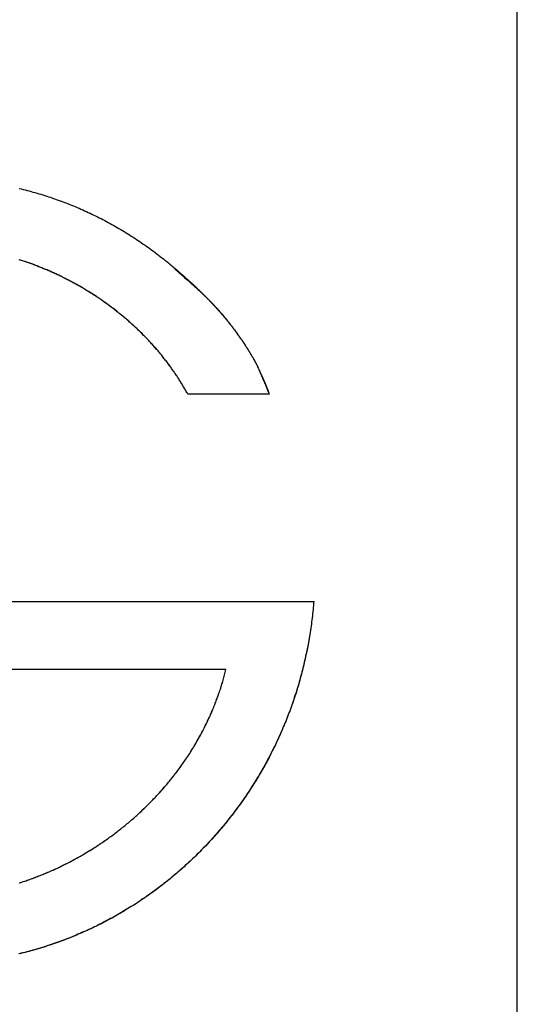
# Model space of a CAD drawing. Extents: x 1917 to 3682, y 1570 to 2675.
# Tile 89 of 166: x 1991.17 to 1994.11, y 2396.93 to 2402.75. Entities that reach past the tile are written whole.
import ezdxf

# ---------------------------------------------------------------- set-up
doc = ezdxf.new("R2010")
doc.units = 0
doc.header["$MEASUREMENT"] = 0
doc.layers.add('KF_SEQUENZA_10_NW_FRONT', color=7, linetype='CONTINUOUS')
doc.layers.add('KF_SEQUENZA_5_NW_REAR', color=7, linetype='CONTINUOUS')

# ---------------------------------------------------------------- blocks, each defined once
blk = doc.blocks.new('KF_SEQUENZA_5_NW_FRONT')
at = {"layer": 'KF_SEQUENZA_10_NW_FRONT'}
for p, q in [((-109.1666, -265.5949), (-109.1666, -244.9786)), ((-110.6321, -251.9019), (-111.1133, -251.9019)), ((-110.6321, -251.9019), (-111.1133, -251.9019)), ((-113.2745, -253.1264), (-110.369, -253.1264)), ((-113.2745, -253.1264), (-110.369, -253.1264)), ((-110.8886, -253.5297), (-113.2745, -253.5297)), ((-110.8886, -253.5297), (-113.2745, -253.5297))]:
    blk.add_line(p, q, dxfattribs=at)
for points in [[(-112.109, -250.685, 0), (-112.098, -250.688, 0), (-112.086, -250.691, 0), (-112.074, -250.694, 0), (-112.062, -250.697, 0), (-112.051, -250.7, 0), (-112.039, -250.703, 0), (-112.028, -250.707, 0), (-112.016, -250.71, 0), (-112.004, -250.713, 0), (-111.993, -250.717, 0), (-111.981, -250.72, 0), (-111.97, -250.724, 0), (-111.958, -250.727, 0), (-111.947, -250.731, 0), (-111.936, -250.735, 0), (-111.924, -250.738, 0), (-111.913, -250.742, 0), (-111.901, -250.746, 0), (-111.89, -250.75, 0), (-111.879, -250.754, 0), (-111.868, -250.758, 0), (-111.856, -250.762, 0), (-111.845, -250.767, 0), (-111.834, -250.771, 0), (-111.823, -250.775, 0), (-111.811, -250.78, 0), (-111.8, -250.784, 0), (-111.789, -250.789, 0), (-111.778, -250.793, 0), (-111.767, -250.798, 0), (-111.756, -250.803, 0), (-111.745, -250.808, 0), (-111.734, -250.812, 0), (-111.723, -250.817, 0), (-111.712, -250.822, 0), (-111.701, -250.827, 0), (-111.69, -250.832, 0), (-111.68, -250.838, 0), (-111.669, -250.843, 0), (-111.658, -250.848, 0), (-111.647, -250.853, 0), (-111.636, -250.859, 0), (-111.626, -250.864, 0), (-111.615, -250.87, 0), (-111.604, -250.875, 0), (-111.594, -250.881, 0), (-111.583, -250.887, 0), (-111.572, -250.893, 0), (-111.562, -250.898, 0), (-111.551, -250.904, 0), (-111.541, -250.91, 0), (-111.53, -250.916, 0), (-111.52, -250.922, 0), (-111.509, -250.929, 0), (-111.499, -250.935, 0), (-111.489, -250.941, 0), (-111.478, -250.947, 0), (-111.468, -250.954, 0), (-111.458, -250.96, 0), (-111.447, -250.967, 0), (-111.437, -250.973, 0), (-111.427, -250.98, 0), (-111.417, -250.987, 0), (-111.406, -250.994, 0), (-111.396, -251, 0), (-111.386, -251.007, 0), (-111.376, -251.014, 0), (-111.366, -251.021, 0), (-111.356, -251.028, 0), (-111.346, -251.035, 0), (-111.336, -251.043, 0), (-111.326, -251.05, 0), (-111.316, -251.057, 0), (-111.306, -251.064, 0), (-111.297, -251.072, 0), (-111.287, -251.079, 0), (-111.277, -251.087, 0), (-111.267, -251.095, 0), (-111.257, -251.102, 0), (-111.248, -251.11, 0), (-111.238, -251.118, 0), (-111.228, -251.126, 0), (-111.219, -251.133, 0), (-111.209, -251.141, 0)], [(-112.109, -250.685, 0), (-112.098, -250.688, 0), (-112.086, -250.691, 0), (-112.074, -250.694, 0), (-112.062, -250.697, 0), (-112.051, -250.7, 0), (-112.039, -250.703, 0), (-112.028, -250.707, 0), (-112.016, -250.71, 0), (-112.004, -250.713, 0), (-111.993, -250.717, 0), (-111.981, -250.72, 0), (-111.97, -250.724, 0), (-111.958, -250.727, 0), (-111.947, -250.731, 0), (-111.936, -250.735, 0), (-111.924, -250.738, 0), (-111.913, -250.742, 0), (-111.901, -250.746, 0), (-111.89, -250.75, 0), (-111.879, -250.754, 0), (-111.868, -250.758, 0), (-111.856, -250.762, 0), (-111.845, -250.767, 0), (-111.834, -250.771, 0), (-111.823, -250.775, 0), (-111.811, -250.78, 0), (-111.8, -250.784, 0), (-111.789, -250.789, 0), (-111.778, -250.793, 0), (-111.767, -250.798, 0), (-111.756, -250.803, 0), (-111.745, -250.808, 0), (-111.734, -250.812, 0), (-111.723, -250.817, 0), (-111.712, -250.822, 0), (-111.701, -250.827, 0), (-111.69, -250.832, 0), (-111.68, -250.838, 0), (-111.669, -250.843, 0), (-111.658, -250.848, 0), (-111.647, -250.853, 0), (-111.636, -250.859, 0), (-111.626, -250.864, 0), (-111.615, -250.87, 0), (-111.604, -250.875, 0), (-111.594, -250.881, 0), (-111.583, -250.887, 0), (-111.572, -250.893, 0), (-111.562, -250.898, 0), (-111.551, -250.904, 0), (-111.541, -250.91, 0), (-111.53, -250.916, 0), (-111.52, -250.922, 0), (-111.509, -250.929, 0), (-111.499, -250.935, 0), (-111.489, -250.941, 0), (-111.478, -250.947, 0), (-111.468, -250.954, 0), (-111.458, -250.96, 0), (-111.447, -250.967, 0), (-111.437, -250.973, 0), (-111.427, -250.98, 0), (-111.417, -250.987, 0), (-111.406, -250.994, 0), (-111.396, -251, 0), (-111.386, -251.007, 0), (-111.376, -251.014, 0), (-111.366, -251.021, 0), (-111.356, -251.028, 0), (-111.346, -251.035, 0), (-111.336, -251.043, 0), (-111.326, -251.05, 0), (-111.316, -251.057, 0), (-111.306, -251.064, 0), (-111.297, -251.072, 0), (-111.287, -251.079, 0), (-111.277, -251.087, 0), (-111.267, -251.095, 0), (-111.257, -251.102, 0), (-111.248, -251.11, 0), (-111.238, -251.118, 0), (-111.228, -251.126, 0), (-111.219, -251.133, 0), (-111.209, -251.141, 0)], [(-111.113, -251.902, 0), (-111.116, -251.896, 0), (-111.119, -251.891, 0), (-111.122, -251.886, 0), (-111.125, -251.88, 0), (-111.128, -251.875, 0), (-111.131, -251.87, 0), (-111.135, -251.864, 0), (-111.138, -251.859, 0), (-111.141, -251.854, 0), (-111.144, -251.848, 0), (-111.147, -251.843, 0), (-111.15, -251.838, 0), (-111.154, -251.832, 0), (-111.157, -251.827, 0), (-111.16, -251.822, 0), (-111.164, -251.817, 0), (-111.167, -251.811, 0), (-111.17, -251.806, 0), (-111.174, -251.801, 0), (-111.177, -251.796, 0), (-111.18, -251.791, 0), (-111.184, -251.785, 0), (-111.187, -251.78, 0), (-111.191, -251.775, 0), (-111.194, -251.77, 0), (-111.198, -251.765, 0), (-111.201, -251.76, 0), (-111.205, -251.755, 0), (-111.209, -251.75, 0), (-111.212, -251.745, 0), (-111.216, -251.74, 0), (-111.22, -251.735, 0), (-111.223, -251.73, 0), (-111.227, -251.725, 0), (-111.231, -251.72, 0), (-111.234, -251.715, 0), (-111.238, -251.71, 0), (-111.242, -251.705, 0), (-111.246, -251.7, 0), (-111.25, -251.695, 0), (-111.254, -251.69, 0), (-111.257, -251.685, 0), (-111.261, -251.68, 0), (-111.265, -251.675, 0), (-111.269, -251.67, 0), (-111.273, -251.666, 0), (-111.277, -251.661, 0), (-111.281, -251.656, 0), (-111.285, -251.651, 0), (-111.289, -251.646, 0), (-111.293, -251.642, 0), (-111.297, -251.637, 0), (-111.301, -251.632, 0), (-111.306, -251.627, 0), (-111.31, -251.623, 0), (-111.314, -251.618, 0), (-111.318, -251.613, 0), (-111.322, -251.609, 0), (-111.326, -251.604, 0), (-111.331, -251.599, 0), (-111.335, -251.595, 0), (-111.339, -251.59, 0), (-111.344, -251.585, 0), (-111.348, -251.581, 0), (-111.352, -251.576, 0), (-111.356, -251.572, 0), (-111.361, -251.567, 0), (-111.365, -251.563, 0), (-111.37, -251.558, 0), (-111.374, -251.554, 0), (-111.379, -251.549, 0), (-111.383, -251.545, 0), (-111.387, -251.54, 0), (-111.392, -251.536, 0), (-111.396, -251.532, 0), (-111.401, -251.527, 0), (-111.406, -251.523, 0), (-111.41, -251.518, 0), (-111.415, -251.514, 0), (-111.419, -251.51, 0), (-111.424, -251.505, 0), (-111.429, -251.501, 0), (-111.433, -251.497, 0), (-111.438, -251.493, 0), (-111.443, -251.488, 0), (-111.447, -251.484, 0), (-111.452, -251.48, 0), (-111.457, -251.476, 0), (-111.461, -251.471, 0), (-111.466, -251.467, 0), (-111.471, -251.463, 0), (-111.476, -251.459, 0), (-111.481, -251.455, 0), (-111.485, -251.451, 0), (-111.49, -251.447, 0), (-111.495, -251.443, 0), (-111.5, -251.438, 0), (-111.505, -251.434, 0), (-111.51, -251.43, 0), (-111.515, -251.426, 0), (-111.52, -251.422, 0), (-111.525, -251.418, 0), (-111.53, -251.415, 0), (-111.535, -251.411, 0), (-111.54, -251.407, 0), (-111.545, -251.403, 0), (-111.55, -251.399, 0), (-111.555, -251.395, 0), (-111.56, -251.391, 0), (-111.565, -251.387, 0), (-111.57, -251.383, 0), (-111.575, -251.38, 0), (-111.58, -251.376, 0), (-111.585, -251.372, 0), (-111.59, -251.368, 0), (-111.596, -251.365, 0), (-111.601, -251.361, 0), (-111.606, -251.357, 0), (-111.611, -251.354, 0), (-111.616, -251.35, 0), (-111.622, -251.346, 0), (-111.627, -251.343, 0), (-111.632, -251.339, 0), (-111.637, -251.335, 0), (-111.643, -251.332, 0), (-111.648, -251.328, 0), (-111.653, -251.325, 0), (-111.659, -251.321, 0), (-111.664, -251.318, 0), (-111.669, -251.314, 0), (-111.675, -251.311, 0), (-111.68, -251.307, 0), (-111.686, -251.304, 0), (-111.691, -251.301, 0), (-111.696, -251.297, 0), (-111.702, -251.294, 0), (-111.707, -251.291, 0), (-111.713, -251.287, 0), (-111.718, -251.284, 0), (-111.724, -251.281, 0), (-111.729, -251.277, 0), (-111.735, -251.274, 0), (-111.74, -251.271, 0), (-111.746, -251.268, 0), (-111.751, -251.264, 0), (-111.757, -251.261, 0), (-111.762, -251.258, 0), (-111.768, -251.255, 0), (-111.773, -251.252, 0), (-111.779, -251.249, 0), (-111.785, -251.246, 0), (-111.79, -251.243, 0), (-111.796, -251.24, 0), (-111.802, -251.236, 0), (-111.807, -251.233, 0), (-111.813, -251.231, 0), (-111.819, -251.228, 0), (-111.824, -251.225, 0), (-111.83, -251.222, 0), (-111.836, -251.219, 0), (-111.841, -251.216, 0), (-111.847, -251.213, 0), (-111.853, -251.21, 0), (-111.859, -251.207, 0), (-111.864, -251.205, 0), (-111.87, -251.202, 0), (-111.876, -251.199, 0), (-111.882, -251.196, 0), (-111.887, -251.194, 0), (-111.893, -251.191, 0), (-111.899, -251.188, 0), (-111.905, -251.185, 0), (-111.911, -251.183, 0), (-111.916, -251.18, 0), (-111.922, -251.178, 0), (-111.928, -251.175, 0), (-111.934, -251.172, 0), (-111.94, -251.17, 0), (-111.946, -251.167, 0), (-111.952, -251.165, 0), (-111.958, -251.162, 0), (-111.963, -251.16, 0), (-111.969, -251.158, 0), (-111.975, -251.155, 0), (-111.981, -251.153, 0), (-111.987, -251.15, 0), (-111.993, -251.148, 0), (-111.999, -251.146, 0), (-112.005, -251.143, 0), (-112.011, -251.141, 0), (-112.017, -251.139, 0), (-112.023, -251.137, 0), (-112.029, -251.134, 0), (-112.035, -251.132, 0), (-112.041, -251.13, 0), (-112.047, -251.128, 0), (-112.053, -251.126, 0), (-112.059, -251.123, 0), (-112.065, -251.121, 0), (-112.071, -251.119, 0), (-112.077, -251.117, 0), (-112.083, -251.115, 0), (-112.089, -251.113, 0), (-112.095, -251.111, 0), (-112.102, -251.109, 0), (-112.108, -251.107, 0)], [(-111.113, -251.902, 0), (-111.116, -251.896, 0), (-111.119, -251.891, 0), (-111.122, -251.886, 0), (-111.125, -251.88, 0), (-111.128, -251.875, 0), (-111.131, -251.87, 0), (-111.135, -251.864, 0), (-111.138, -251.859, 0), (-111.141, -251.854, 0), (-111.144, -251.848, 0), (-111.147, -251.843, 0), (-111.15, -251.838, 0), (-111.154, -251.832, 0), (-111.157, -251.827, 0), (-111.16, -251.822, 0), (-111.164, -251.817, 0), (-111.167, -251.811, 0), (-111.17, -251.806, 0), (-111.174, -251.801, 0), (-111.177, -251.796, 0), (-111.18, -251.791, 0), (-111.184, -251.785, 0), (-111.187, -251.78, 0), (-111.191, -251.775, 0), (-111.194, -251.77, 0), (-111.198, -251.765, 0), (-111.202, -251.76, 0), (-111.205, -251.755, 0), (-111.209, -251.75, 0), (-111.212, -251.745, 0), (-111.216, -251.74, 0), (-111.22, -251.734, 0), (-111.223, -251.729, 0), (-111.227, -251.724, 0), (-111.231, -251.719, 0), (-111.235, -251.714, 0), (-111.238, -251.709, 0), (-111.242, -251.705, 0), (-111.246, -251.7, 0), (-111.25, -251.695, 0), (-111.254, -251.69, 0), (-111.258, -251.685, 0), (-111.261, -251.68, 0), (-111.265, -251.675, 0), (-111.269, -251.67, 0), (-111.273, -251.665, 0), (-111.277, -251.661, 0), (-111.281, -251.656, 0), (-111.285, -251.651, 0), (-111.289, -251.646, 0), (-111.293, -251.641, 0), (-111.298, -251.637, 0), (-111.302, -251.632, 0), (-111.306, -251.627, 0), (-111.31, -251.622, 0), (-111.314, -251.618, 0), (-111.318, -251.613, 0), (-111.322, -251.608, 0), (-111.327, -251.604, 0), (-111.331, -251.599, 0), (-111.335, -251.594, 0), (-111.339, -251.59, 0), (-111.344, -251.585, 0), (-111.348, -251.581, 0), (-111.352, -251.576, 0), (-111.357, -251.571, 0), (-111.361, -251.567, 0), (-111.366, -251.562, 0), (-111.37, -251.558, 0), (-111.374, -251.553, 0), (-111.379, -251.549, 0), (-111.383, -251.544, 0), (-111.388, -251.54, 0), (-111.392, -251.536, 0), (-111.397, -251.531, 0), (-111.401, -251.527, 0), (-111.406, -251.522, 0), (-111.411, -251.518, 0), (-111.415, -251.514, 0), (-111.42, -251.509, 0), (-111.424, -251.505, 0), (-111.429, -251.501, 0), (-111.434, -251.496, 0), (-111.438, -251.492, 0), (-111.443, -251.488, 0), (-111.448, -251.484, 0), (-111.452, -251.479, 0), (-111.457, -251.475, 0), (-111.462, -251.471, 0), (-111.467, -251.467, 0), (-111.471, -251.463, 0), (-111.476, -251.458, 0), (-111.481, -251.454, 0), (-111.486, -251.45, 0), (-111.491, -251.446, 0), (-111.496, -251.442, 0), (-111.501, -251.438, 0), (-111.505, -251.434, 0), (-111.51, -251.43, 0), (-111.515, -251.426, 0), (-111.52, -251.422, 0), (-111.525, -251.418, 0), (-111.53, -251.414, 0), (-111.535, -251.41, 0), (-111.54, -251.406, 0), (-111.545, -251.402, 0), (-111.55, -251.398, 0), (-111.555, -251.394, 0), (-111.56, -251.391, 0), (-111.566, -251.387, 0), (-111.571, -251.383, 0), (-111.576, -251.379, 0), (-111.581, -251.375, 0), (-111.586, -251.372, 0), (-111.591, -251.368, 0), (-111.596, -251.364, 0), (-111.602, -251.36, 0), (-111.607, -251.357, 0), (-111.612, -251.353, 0), (-111.617, -251.349, 0), (-111.622, -251.346, 0), (-111.628, -251.342, 0), (-111.633, -251.339, 0), (-111.638, -251.335, 0), (-111.644, -251.331, 0), (-111.649, -251.328, 0), (-111.654, -251.324, 0), (-111.659, -251.321, 0), (-111.665, -251.317, 0), (-111.67, -251.314, 0), (-111.676, -251.31, 0), (-111.681, -251.307, 0), (-111.686, -251.303, 0), (-111.692, -251.3, 0), (-111.697, -251.297, 0), (-111.703, -251.293, 0), (-111.708, -251.29, 0), (-111.714, -251.287, 0), (-111.719, -251.283, 0), (-111.724, -251.28, 0), (-111.73, -251.277, 0), (-111.735, -251.274, 0), (-111.741, -251.27, 0), (-111.747, -251.267, 0), (-111.752, -251.264, 0), (-111.758, -251.261, 0), (-111.763, -251.258, 0), (-111.769, -251.254, 0), (-111.774, -251.251, 0), (-111.78, -251.248, 0), (-111.786, -251.245, 0), (-111.791, -251.242, 0), (-111.797, -251.239, 0), (-111.802, -251.236, 0), (-111.808, -251.233, 0), (-111.814, -251.23, 0), (-111.819, -251.227, 0), (-111.825, -251.224, 0), (-111.831, -251.221, 0), (-111.837, -251.218, 0), (-111.842, -251.215, 0), (-111.848, -251.213, 0), (-111.854, -251.21, 0), (-111.859, -251.207, 0), (-111.865, -251.204, 0), (-111.871, -251.201, 0), (-111.877, -251.198, 0), (-111.883, -251.196, 0), (-111.888, -251.193, 0), (-111.894, -251.19, 0), (-111.9, -251.188, 0), (-111.906, -251.185, 0), (-111.912, -251.182, 0), (-111.917, -251.18, 0), (-111.923, -251.177, 0), (-111.929, -251.175, 0), (-111.935, -251.172, 0), (-111.941, -251.169, 0), (-111.947, -251.167, 0), (-111.953, -251.164, 0), (-111.959, -251.162, 0), (-111.965, -251.16, 0), (-111.97, -251.157, 0), (-111.976, -251.155, 0), (-111.982, -251.152, 0), (-111.988, -251.15, 0), (-111.994, -251.148, 0), (-112, -251.145, 0), (-112.006, -251.143, 0), (-112.012, -251.141, 0), (-112.018, -251.138, 0), (-112.024, -251.136, 0), (-112.03, -251.134, 0), (-112.036, -251.132, 0), (-112.042, -251.13, 0), (-112.048, -251.127, 0), (-112.054, -251.125, 0), (-112.06, -251.123, 0), (-112.066, -251.121, 0), (-112.072, -251.119, 0), (-112.078, -251.117, 0), (-112.084, -251.115, 0), (-112.09, -251.113, 0), (-112.096, -251.111, 0), (-112.103, -251.109, 0), (-112.109, -251.107, 0)], [(-111.209, -251.141, 0), (-111.206, -251.144, 0), (-111.203, -251.147, 0), (-111.2, -251.149, 0), (-111.197, -251.152, 0), (-111.193, -251.155, 0), (-111.19, -251.157, 0), (-111.187, -251.16, 0), (-111.184, -251.163, 0), (-111.181, -251.165, 0), (-111.178, -251.168, 0), (-111.175, -251.171, 0), (-111.172, -251.173, 0), (-111.169, -251.176, 0), (-111.166, -251.178, 0), (-111.163, -251.181, 0), (-111.16, -251.184, 0), (-111.157, -251.186, 0), (-111.154, -251.189, 0), (-111.151, -251.192, 0), (-111.147, -251.194, 0), (-111.144, -251.197, 0), (-111.141, -251.2, 0), (-111.139, -251.202, 0), (-111.136, -251.205, 0), (-111.133, -251.207, 0), (-111.13, -251.21, 0), (-111.127, -251.213, 0), (-111.124, -251.215, 0), (-111.121, -251.218, 0), (-111.118, -251.221, 0), (-111.115, -251.223, 0), (-111.112, -251.226, 0), (-111.109, -251.229, 0), (-111.106, -251.231, 0), (-111.103, -251.234, 0), (-111.1, -251.237, 0), (-111.097, -251.239, 0), (-111.095, -251.242, 0), (-111.092, -251.244, 0), (-111.089, -251.247, 0), (-111.086, -251.25, 0), (-111.083, -251.252, 0), (-111.08, -251.255, 0), (-111.077, -251.258, 0), (-111.075, -251.26, 0), (-111.072, -251.263, 0), (-111.069, -251.266, 0), (-111.066, -251.268, 0), (-111.063, -251.271, 0), (-111.061, -251.274, 0), (-111.058, -251.276, 0), (-111.055, -251.279, 0), (-111.052, -251.282, 0), (-111.049, -251.284, 0), (-111.047, -251.287, 0), (-111.044, -251.29, 0), (-111.041, -251.292, 0), (-111.039, -251.295, 0), (-111.036, -251.298, 0), (-111.033, -251.3, 0), (-111.03, -251.303, 0), (-111.028, -251.306, 0), (-111.025, -251.308, 0), (-111.022, -251.311, 0), (-111.02, -251.314, 0), (-111.017, -251.316, 0), (-111.014, -251.319, 0), (-111.012, -251.322, 0), (-111.009, -251.324, 0), (-111.006, -251.327, 0), (-111.004, -251.33, 0), (-111.001, -251.333, 0), (-110.998, -251.335, 0), (-110.996, -251.338, 0), (-110.993, -251.341, 0), (-110.991, -251.343, 0), (-110.988, -251.346, 0), (-110.985, -251.349, 0), (-110.983, -251.351, 0), (-110.98, -251.354, 0), (-110.978, -251.357, 0), (-110.975, -251.359, 0), (-110.973, -251.362, 0), (-110.97, -251.365, 0), (-110.968, -251.367, 0), (-110.965, -251.37, 0), (-110.963, -251.373, 0), (-110.96, -251.376, 0), (-110.958, -251.378, 0), (-110.955, -251.381, 0), (-110.953, -251.384, 0), (-110.95, -251.386, 0), (-110.948, -251.389, 0), (-110.945, -251.392, 0), (-110.943, -251.395, 0), (-110.94, -251.397, 0), (-110.938, -251.4, 0), (-110.935, -251.403, 0), (-110.933, -251.405, 0), (-110.931, -251.408, 0), (-110.928, -251.411, 0), (-110.926, -251.413, 0), (-110.923, -251.416, 0), (-110.921, -251.419, 0), (-110.919, -251.422, 0), (-110.916, -251.424, 0), (-110.914, -251.427, 0), (-110.912, -251.43, 0), (-110.909, -251.432, 0), (-110.907, -251.435, 0), (-110.905, -251.438, 0), (-110.902, -251.441, 0), (-110.9, -251.443, 0), (-110.898, -251.446, 0), (-110.895, -251.449, 0), (-110.893, -251.452, 0), (-110.891, -251.454, 0), (-110.889, -251.457, 0), (-110.886, -251.46, 0), (-110.884, -251.462, 0), (-110.882, -251.465, 0), (-110.88, -251.468, 0), (-110.877, -251.471, 0), (-110.875, -251.473, 0), (-110.873, -251.476, 0), (-110.871, -251.479, 0), (-110.869, -251.482, 0), (-110.866, -251.484, 0), (-110.864, -251.487, 0), (-110.862, -251.49, 0), (-110.86, -251.493, 0), (-110.858, -251.495, 0), (-110.856, -251.498, 0), (-110.853, -251.501, 0), (-110.851, -251.504, 0), (-110.849, -251.506, 0), (-110.847, -251.509, 0), (-110.845, -251.512, 0), (-110.843, -251.515, 0), (-110.841, -251.517, 0), (-110.839, -251.52, 0), (-110.836, -251.523, 0), (-110.834, -251.526, 0), (-110.832, -251.529, 0), (-110.83, -251.531, 0), (-110.828, -251.534, 0), (-110.826, -251.537, 0), (-110.824, -251.54, 0), (-110.822, -251.542, 0), (-110.82, -251.545, 0), (-110.818, -251.548, 0), (-110.816, -251.551, 0), (-110.814, -251.554, 0), (-110.812, -251.557, 0), (-110.81, -251.559, 0), (-110.808, -251.562, 0), (-110.806, -251.565, 0), (-110.804, -251.568, 0), (-110.802, -251.571, 0), (-110.8, -251.573, 0), (-110.798, -251.576, 0), (-110.796, -251.579, 0), (-110.794, -251.582, 0), (-110.793, -251.585, 0), (-110.791, -251.587, 0), (-110.789, -251.59, 0), (-110.787, -251.593, 0), (-110.785, -251.596, 0), (-110.783, -251.599, 0), (-110.781, -251.601, 0), (-110.779, -251.604, 0), (-110.778, -251.607, 0), (-110.776, -251.61, 0), (-110.774, -251.613, 0), (-110.772, -251.615, 0), (-110.77, -251.618, 0), (-110.769, -251.621, 0), (-110.767, -251.624, 0), (-110.765, -251.626, 0), (-110.763, -251.629, 0), (-110.761, -251.632, 0), (-110.76, -251.635, 0), (-110.758, -251.638, 0), (-110.756, -251.64, 0), (-110.755, -251.643, 0), (-110.753, -251.646, 0), (-110.751, -251.649, 0), (-110.749, -251.651, 0), (-110.748, -251.654, 0), (-110.746, -251.657, 0), (-110.744, -251.66, 0), (-110.743, -251.663, 0), (-110.741, -251.665, 0), (-110.739, -251.668, 0), (-110.738, -251.671, 0), (-110.736, -251.674, 0), (-110.734, -251.677, 0), (-110.733, -251.68, 0), (-110.731, -251.682, 0), (-110.73, -251.685, 0), (-110.728, -251.688, 0), (-110.726, -251.691, 0), (-110.725, -251.694, 0), (-110.723, -251.697, 0), (-110.722, -251.7, 0), (-110.72, -251.703, 0), (-110.718, -251.706, 0), (-110.717, -251.709, 0), (-110.715, -251.712, 0), (-110.714, -251.715, 0), (-110.712, -251.718, 0), (-110.71, -251.721, 0), (-110.709, -251.724, 0), (-110.707, -251.727, 0), (-110.705, -251.73, 0), (-110.704, -251.734, 0), (-110.702, -251.737, 0), (-110.701, -251.74, 0), (-110.699, -251.743, 0), (-110.697, -251.747, 0), (-110.696, -251.75, 0), (-110.694, -251.754, 0), (-110.693, -251.757, 0), (-110.691, -251.761, 0), (-110.689, -251.764, 0), (-110.688, -251.768, 0), (-110.686, -251.771, 0), (-110.684, -251.775, 0), (-110.683, -251.779, 0), (-110.681, -251.783, 0), (-110.679, -251.786, 0), (-110.677, -251.79, 0), (-110.676, -251.794, 0), (-110.674, -251.798, 0), (-110.672, -251.802, 0), (-110.67, -251.807, 0), (-110.668, -251.811, 0), (-110.667, -251.815, 0), (-110.665, -251.82, 0), (-110.663, -251.824, 0), (-110.661, -251.829, 0), (-110.659, -251.833, 0), (-110.657, -251.838, 0), (-110.655, -251.843, 0), (-110.653, -251.848, 0), (-110.651, -251.853, 0), (-110.649, -251.858, 0), (-110.647, -251.863, 0), (-110.645, -251.868, 0), (-110.643, -251.873, 0), (-110.641, -251.879, 0), (-110.639, -251.884, 0), (-110.637, -251.89, 0), (-110.634, -251.896, 0), (-110.632, -251.902, 0)], [(-111.209, -251.141, 0), (-111.204, -251.147, 0), (-111.199, -251.151, 0), (-111.194, -251.156, 0), (-111.189, -251.161, 0), (-111.184, -251.166, 0), (-111.179, -251.17, 0), (-111.174, -251.175, 0), (-111.169, -251.179, 0), (-111.164, -251.184, 0), (-111.159, -251.188, 0), (-111.155, -251.192, 0), (-111.15, -251.197, 0), (-111.145, -251.201, 0), (-111.141, -251.205, 0), (-111.136, -251.209, 0), (-111.132, -251.213, 0), (-111.127, -251.217, 0), (-111.123, -251.221, 0), (-111.119, -251.225, 0), (-111.114, -251.228, 0), (-111.11, -251.232, 0), (-111.106, -251.236, 0), (-111.102, -251.24, 0), (-111.097, -251.243, 0), (-111.093, -251.247, 0), (-111.089, -251.251, 0), (-111.085, -251.254, 0), (-111.081, -251.258, 0), (-111.077, -251.262, 0), (-111.073, -251.265, 0), (-111.069, -251.269, 0), (-111.065, -251.272, 0), (-111.061, -251.276, 0), (-111.057, -251.279, 0), (-111.053, -251.283, 0), (-111.049, -251.287, 0), (-111.045, -251.29, 0), (-111.041, -251.294, 0), (-111.037, -251.297, 0), (-111.034, -251.301, 0), (-111.03, -251.305, 0), (-111.026, -251.308, 0), (-111.022, -251.312, 0), (-111.018, -251.315, 0), (-111.014, -251.319, 0), (-111.011, -251.323, 0), (-111.007, -251.326, 0), (-111.003, -251.33, 0), (-110.999, -251.334, 0), (-110.996, -251.337, 0), (-110.992, -251.341, 0), (-110.988, -251.345, 0), (-110.984, -251.349, 0), (-110.981, -251.352, 0), (-110.977, -251.356, 0), (-110.973, -251.36, 0), (-110.97, -251.364, 0), (-110.966, -251.368, 0), (-110.962, -251.372, 0), (-110.958, -251.376, 0), (-110.955, -251.38, 0), (-110.951, -251.383, 0), (-110.947, -251.387, 0), (-110.944, -251.392, 0), (-110.94, -251.396, 0), (-110.936, -251.4, 0), (-110.933, -251.404, 0), (-110.929, -251.408, 0), (-110.926, -251.412, 0), (-110.922, -251.416, 0), (-110.918, -251.42, 0), (-110.915, -251.425, 0), (-110.911, -251.429, 0), (-110.907, -251.433, 0), (-110.904, -251.437, 0), (-110.9, -251.442, 0), (-110.897, -251.446, 0), (-110.893, -251.45, 0), (-110.889, -251.455, 0), (-110.886, -251.459, 0), (-110.882, -251.464, 0), (-110.879, -251.468, 0), (-110.875, -251.473, 0), (-110.872, -251.477, 0), (-110.868, -251.482, 0), (-110.865, -251.486, 0), (-110.861, -251.491, 0), (-110.858, -251.495, 0), (-110.854, -251.5, 0), (-110.851, -251.504, 0), (-110.847, -251.509, 0), (-110.844, -251.513, 0), (-110.841, -251.518, 0), (-110.837, -251.522, 0), (-110.834, -251.527, 0), (-110.831, -251.532, 0), (-110.827, -251.536, 0), (-110.824, -251.541, 0), (-110.821, -251.545, 0), (-110.817, -251.55, 0), (-110.814, -251.554, 0), (-110.811, -251.559, 0), (-110.808, -251.563, 0), (-110.805, -251.568, 0), (-110.802, -251.572, 0), (-110.798, -251.577, 0), (-110.795, -251.581, 0), (-110.792, -251.586, 0), (-110.789, -251.59, 0), (-110.786, -251.594, 0), (-110.784, -251.599, 0), (-110.781, -251.603, 0), (-110.778, -251.607, 0), (-110.775, -251.612, 0), (-110.772, -251.616, 0), (-110.77, -251.62, 0), (-110.767, -251.624, 0), (-110.764, -251.628, 0), (-110.762, -251.632, 0), (-110.759, -251.636, 0), (-110.757, -251.64, 0), (-110.754, -251.644, 0), (-110.752, -251.648, 0), (-110.749, -251.652, 0), (-110.747, -251.655, 0), (-110.745, -251.659, 0), (-110.743, -251.663, 0), (-110.74, -251.667, 0), (-110.738, -251.67, 0), (-110.736, -251.674, 0), (-110.734, -251.677, 0), (-110.732, -251.681, 0), (-110.73, -251.684, 0), (-110.728, -251.688, 0), (-110.726, -251.691, 0), (-110.724, -251.694, 0), (-110.722, -251.698, 0), (-110.72, -251.701, 0), (-110.719, -251.704, 0), (-110.717, -251.707, 0), (-110.715, -251.711, 0), (-110.714, -251.714, 0), (-110.712, -251.717, 0), (-110.71, -251.72, 0), (-110.709, -251.723, 0), (-110.707, -251.726, 0), (-110.706, -251.729, 0), (-110.704, -251.732, 0), (-110.703, -251.735, 0), (-110.701, -251.738, 0), (-110.7, -251.741, 0), (-110.698, -251.744, 0), (-110.697, -251.747, 0), (-110.696, -251.75, 0), (-110.694, -251.753, 0), (-110.693, -251.756, 0), (-110.691, -251.759, 0), (-110.69, -251.762, 0), (-110.689, -251.765, 0), (-110.687, -251.769, 0), (-110.686, -251.772, 0), (-110.685, -251.775, 0), (-110.683, -251.778, 0), (-110.682, -251.781, 0), (-110.681, -251.785, 0), (-110.679, -251.788, 0), (-110.678, -251.791, 0), (-110.677, -251.795, 0), (-110.675, -251.798, 0), (-110.674, -251.802, 0), (-110.672, -251.805, 0), (-110.671, -251.809, 0), (-110.669, -251.813, 0), (-110.668, -251.817, 0), (-110.666, -251.821, 0), (-110.664, -251.825, 0), (-110.663, -251.829, 0), (-110.661, -251.833, 0), (-110.659, -251.838, 0), (-110.657, -251.842, 0), (-110.655, -251.847, 0), (-110.653, -251.852, 0), (-110.651, -251.857, 0), (-110.649, -251.862, 0), (-110.647, -251.867, 0), (-110.645, -251.872, 0), (-110.642, -251.878, 0), (-110.64, -251.884, 0), (-110.637, -251.889, 0), (-110.635, -251.896, 0), (-110.632, -251.902, 0)], [(-110.369, -253.126, 0), (-110.37, -253.139, 0), (-110.371, -253.151, 0), (-110.372, -253.163, 0), (-110.373, -253.176, 0), (-110.375, -253.188, 0), (-110.376, -253.2, 0), (-110.377, -253.213, 0), (-110.379, -253.225, 0), (-110.38, -253.237, 0), (-110.382, -253.249, 0), (-110.383, -253.262, 0), (-110.385, -253.274, 0), (-110.387, -253.286, 0), (-110.389, -253.298, 0), (-110.39, -253.31, 0), (-110.392, -253.322, 0), (-110.394, -253.334, 0), (-110.396, -253.347, 0), (-110.399, -253.359, 0), (-110.401, -253.371, 0), (-110.403, -253.383, 0), (-110.405, -253.395, 0), (-110.408, -253.407, 0), (-110.41, -253.419, 0), (-110.412, -253.431, 0), (-110.415, -253.443, 0), (-110.418, -253.455, 0), (-110.42, -253.467, 0), (-110.423, -253.478, 0), (-110.426, -253.49, 0), (-110.428, -253.502, 0), (-110.431, -253.514, 0), (-110.434, -253.526, 0), (-110.437, -253.538, 0), (-110.44, -253.549, 0), (-110.443, -253.561, 0), (-110.447, -253.573, 0), (-110.45, -253.585, 0), (-110.453, -253.596, 0), (-110.456, -253.608, 0), (-110.46, -253.62, 0), (-110.463, -253.631, 0), (-110.467, -253.643, 0), (-110.47, -253.654, 0), (-110.474, -253.666, 0), (-110.478, -253.677, 0), (-110.481, -253.689, 0), (-110.485, -253.7, 0), (-110.489, -253.712, 0), (-110.493, -253.723, 0), (-110.497, -253.735, 0), (-110.501, -253.746, 0), (-110.505, -253.757, 0), (-110.509, -253.769, 0), (-110.513, -253.78, 0), (-110.518, -253.791, 0), (-110.522, -253.802, 0), (-110.526, -253.814, 0), (-110.531, -253.825, 0), (-110.535, -253.836, 0), (-110.54, -253.847, 0), (-110.544, -253.858, 0), (-110.549, -253.869, 0), (-110.554, -253.88, 0), (-110.558, -253.892, 0), (-110.563, -253.903, 0), (-110.568, -253.913, 0), (-110.573, -253.924, 0), (-110.578, -253.935, 0), (-110.583, -253.946, 0), (-110.588, -253.957, 0), (-110.593, -253.968, 0), (-110.598, -253.979, 0), (-110.604, -253.989, 0), (-110.609, -254, 0), (-110.614, -254.011, 0), (-110.62, -254.022, 0), (-110.625, -254.032, 0), (-110.631, -254.043, 0), (-110.636, -254.053, 0), (-110.642, -254.064, 0), (-110.647, -254.075, 0), (-110.653, -254.085, 0), (-110.659, -254.096, 0), (-110.665, -254.106, 0), (-110.671, -254.116, 0), (-110.676, -254.127, 0), (-110.682, -254.137, 0), (-110.688, -254.147, 0), (-110.694, -254.158, 0), (-110.701, -254.168, 0), (-110.707, -254.178, 0), (-110.713, -254.188, 0), (-110.719, -254.198, 0), (-110.726, -254.208, 0), (-110.732, -254.218, 0), (-110.738, -254.228, 0), (-110.745, -254.238, 0), (-110.751, -254.248, 0), (-110.758, -254.258, 0), (-110.765, -254.268, 0), (-110.771, -254.278, 0), (-110.778, -254.288, 0), (-110.785, -254.298, 0), (-110.792, -254.307, 0), (-110.798, -254.317, 0), (-110.805, -254.327, 0), (-110.812, -254.336, 0), (-110.819, -254.346, 0), (-110.826, -254.356, 0), (-110.833, -254.365, 0), (-110.841, -254.375, 0), (-110.848, -254.384, 0), (-110.855, -254.393, 0), (-110.862, -254.403, 0), (-110.87, -254.412, 0), (-110.877, -254.421, 0), (-110.884, -254.431, 0), (-110.892, -254.44, 0), (-110.899, -254.449, 0), (-110.907, -254.458, 0), (-110.915, -254.467, 0), (-110.922, -254.476, 0), (-110.93, -254.485, 0), (-110.938, -254.494, 0), (-110.945, -254.503, 0), (-110.953, -254.512, 0), (-110.961, -254.521, 0), (-110.969, -254.53, 0), (-110.977, -254.538, 0), (-110.985, -254.547, 0), (-110.993, -254.556, 0), (-111.001, -254.564, 0), (-111.009, -254.573, 0), (-111.018, -254.581, 0), (-111.026, -254.59, 0), (-111.034, -254.598, 0), (-111.042, -254.607, 0), (-111.051, -254.615, 0), (-111.059, -254.623, 0), (-111.068, -254.632, 0), (-111.076, -254.64, 0), (-111.085, -254.648, 0), (-111.093, -254.656, 0), (-111.102, -254.664, 0), (-111.11, -254.672, 0), (-111.119, -254.68, 0), (-111.128, -254.688, 0), (-111.137, -254.696, 0), (-111.145, -254.704, 0), (-111.154, -254.712, 0), (-111.163, -254.72, 0), (-111.172, -254.728, 0), (-111.181, -254.735, 0), (-111.19, -254.743, 0), (-111.199, -254.75, 0), (-111.208, -254.758, 0), (-111.217, -254.766, 0), (-111.226, -254.773, 0), (-111.236, -254.78, 0), (-111.245, -254.788, 0), (-111.254, -254.795, 0), (-111.263, -254.802, 0), (-111.273, -254.81, 0), (-111.282, -254.817, 0), (-111.291, -254.824, 0), (-111.301, -254.831, 0), (-111.31, -254.838, 0), (-111.32, -254.845, 0), (-111.329, -254.852, 0), (-111.339, -254.859, 0), (-111.349, -254.865, 0), (-111.358, -254.872, 0), (-111.368, -254.879, 0), (-111.378, -254.886, 0), (-111.388, -254.892, 0), (-111.397, -254.899, 0), (-111.407, -254.905, 0), (-111.417, -254.912, 0), (-111.427, -254.918, 0), (-111.437, -254.924, 0), (-111.447, -254.931, 0), (-111.457, -254.937, 0), (-111.467, -254.943, 0), (-111.477, -254.949, 0), (-111.487, -254.955, 0), (-111.497, -254.961, 0), (-111.507, -254.967, 0), (-111.518, -254.973, 0), (-111.528, -254.979, 0), (-111.538, -254.985, 0), (-111.548, -254.991, 0), (-111.559, -254.997, 0), (-111.569, -255.002, 0), (-111.579, -255.008, 0), (-111.59, -255.013, 0), (-111.6, -255.019, 0), (-111.611, -255.024, 0), (-111.621, -255.03, 0), (-111.632, -255.035, 0), (-111.642, -255.04, 0), (-111.653, -255.046, 0), (-111.664, -255.051, 0), (-111.674, -255.056, 0), (-111.685, -255.061, 0), (-111.696, -255.066, 0), (-111.706, -255.071, 0), (-111.717, -255.076, 0), (-111.728, -255.081, 0), (-111.739, -255.085, 0), (-111.75, -255.09, 0), (-111.76, -255.095, 0), (-111.771, -255.099, 0), (-111.782, -255.104, 0), (-111.793, -255.108, 0), (-111.804, -255.113, 0), (-111.815, -255.117, 0), (-111.826, -255.122, 0), (-111.837, -255.126, 0), (-111.848, -255.13, 0), (-111.859, -255.134, 0), (-111.87, -255.138, 0), (-111.882, -255.142, 0), (-111.893, -255.146, 0), (-111.904, -255.15, 0), (-111.915, -255.154, 0), (-111.926, -255.158, 0), (-111.938, -255.162, 0), (-111.949, -255.165, 0), (-111.96, -255.169, 0), (-111.972, -255.172, 0), (-111.983, -255.176, 0), (-111.994, -255.179, 0), (-112.006, -255.183, 0), (-112.017, -255.186, 0), (-112.028, -255.189, 0), (-112.04, -255.192, 0), (-112.051, -255.196, 0), (-112.063, -255.199, 0), (-112.074, -255.202, 0), (-112.086, -255.205, 0), (-112.097, -255.207, 0), (-112.109, -255.21, 0)], [(-110.369, -253.126, 0), (-110.37, -253.139, 0), (-110.371, -253.151, 0), (-110.372, -253.163, 0), (-110.373, -253.175, 0), (-110.375, -253.187, 0), (-110.376, -253.199, 0), (-110.377, -253.211, 0), (-110.379, -253.224, 0), (-110.38, -253.236, 0), (-110.382, -253.248, 0), (-110.383, -253.26, 0), (-110.385, -253.272, 0), (-110.387, -253.284, 0), (-110.388, -253.296, 0), (-110.39, -253.308, 0), (-110.392, -253.32, 0), (-110.394, -253.332, 0), (-110.396, -253.344, 0), (-110.398, -253.356, 0), (-110.4, -253.368, 0), (-110.402, -253.38, 0), (-110.405, -253.392, 0), (-110.407, -253.404, 0), (-110.409, -253.416, 0), (-110.412, -253.427, 0), (-110.414, -253.439, 0), (-110.417, -253.451, 0), (-110.419, -253.463, 0), (-110.422, -253.475, 0), (-110.425, -253.486, 0), (-110.427, -253.498, 0), (-110.43, -253.51, 0), (-110.433, -253.522, 0), (-110.436, -253.533, 0), (-110.439, -253.545, 0), (-110.442, -253.557, 0), (-110.445, -253.569, 0), (-110.449, -253.58, 0), (-110.452, -253.592, 0), (-110.455, -253.603, 0), (-110.458, -253.615, 0), (-110.462, -253.627, 0), (-110.465, -253.638, 0), (-110.469, -253.65, 0), (-110.472, -253.661, 0), (-110.476, -253.673, 0), (-110.48, -253.684, 0), (-110.484, -253.695, 0), (-110.487, -253.707, 0), (-110.491, -253.718, 0), (-110.495, -253.73, 0), (-110.499, -253.741, 0), (-110.503, -253.752, 0), (-110.507, -253.764, 0), (-110.511, -253.775, 0), (-110.516, -253.786, 0), (-110.52, -253.797, 0), (-110.524, -253.809, 0), (-110.529, -253.82, 0), (-110.533, -253.831, 0), (-110.538, -253.842, 0), (-110.542, -253.853, 0), (-110.547, -253.864, 0), (-110.551, -253.875, 0), (-110.556, -253.886, 0), (-110.561, -253.897, 0), (-110.566, -253.908, 0), (-110.571, -253.919, 0), (-110.576, -253.93, 0), (-110.581, -253.941, 0), (-110.586, -253.952, 0), (-110.591, -253.963, 0), (-110.596, -253.974, 0), (-110.601, -253.984, 0), (-110.606, -253.995, 0), (-110.612, -254.006, 0), (-110.617, -254.017, 0), (-110.622, -254.027, 0), (-110.628, -254.038, 0), (-110.633, -254.049, 0), (-110.639, -254.059, 0), (-110.645, -254.07, 0), (-110.65, -254.08, 0), (-110.656, -254.091, 0), (-110.662, -254.101, 0), (-110.668, -254.112, 0), (-110.674, -254.122, 0), (-110.68, -254.132, 0), (-110.686, -254.143, 0), (-110.692, -254.153, 0), (-110.698, -254.163, 0), (-110.704, -254.173, 0), (-110.71, -254.184, 0), (-110.716, -254.194, 0), (-110.723, -254.204, 0), (-110.729, -254.214, 0), (-110.736, -254.224, 0), (-110.742, -254.234, 0), (-110.749, -254.244, 0), (-110.755, -254.254, 0), (-110.762, -254.264, 0), (-110.768, -254.274, 0), (-110.775, -254.284, 0), (-110.782, -254.294, 0), (-110.789, -254.303, 0), (-110.796, -254.313, 0), (-110.802, -254.323, 0), (-110.809, -254.333, 0), (-110.816, -254.342, 0), (-110.824, -254.352, 0), (-110.831, -254.361, 0), (-110.838, -254.371, 0), (-110.845, -254.38, 0), (-110.852, -254.39, 0), (-110.86, -254.399, 0), (-110.867, -254.409, 0), (-110.874, -254.418, 0), (-110.882, -254.427, 0), (-110.889, -254.437, 0), (-110.897, -254.446, 0), (-110.904, -254.455, 0), (-110.912, -254.464, 0), (-110.92, -254.473, 0), (-110.927, -254.482, 0), (-110.935, -254.491, 0), (-110.943, -254.5, 0), (-110.951, -254.509, 0), (-110.959, -254.518, 0), (-110.967, -254.527, 0), (-110.975, -254.536, 0), (-110.983, -254.544, 0), (-110.991, -254.553, 0), (-110.999, -254.562, 0), (-111.007, -254.571, 0), (-111.015, -254.579, 0), (-111.024, -254.588, 0), (-111.032, -254.596, 0), (-111.04, -254.605, 0), (-111.049, -254.613, 0), (-111.057, -254.621, 0), (-111.066, -254.63, 0), (-111.074, -254.638, 0), (-111.083, -254.646, 0), (-111.091, -254.655, 0), (-111.1, -254.663, 0), (-111.109, -254.671, 0), (-111.117, -254.679, 0), (-111.126, -254.687, 0), (-111.135, -254.695, 0), (-111.144, -254.703, 0), (-111.153, -254.711, 0), (-111.161, -254.718, 0), (-111.17, -254.726, 0), (-111.179, -254.734, 0), (-111.189, -254.742, 0), (-111.198, -254.749, 0), (-111.207, -254.757, 0), (-111.216, -254.765, 0), (-111.225, -254.772, 0), (-111.234, -254.779, 0), (-111.244, -254.787, 0), (-111.253, -254.794, 0), (-111.262, -254.802, 0), (-111.272, -254.809, 0), (-111.281, -254.816, 0), (-111.291, -254.823, 0), (-111.3, -254.83, 0), (-111.31, -254.837, 0), (-111.319, -254.844, 0), (-111.329, -254.851, 0), (-111.338, -254.858, 0), (-111.348, -254.865, 0), (-111.358, -254.872, 0), (-111.368, -254.879, 0), (-111.377, -254.885, 0), (-111.387, -254.892, 0), (-111.397, -254.899, 0), (-111.407, -254.905, 0), (-111.417, -254.912, 0), (-111.427, -254.918, 0), (-111.437, -254.924, 0), (-111.447, -254.931, 0), (-111.457, -254.937, 0), (-111.467, -254.943, 0), (-111.477, -254.949, 0), (-111.487, -254.956, 0), (-111.498, -254.962, 0), (-111.508, -254.968, 0), (-111.518, -254.974, 0), (-111.528, -254.98, 0), (-111.539, -254.985, 0), (-111.549, -254.991, 0), (-111.559, -254.997, 0), (-111.57, -255.003, 0), (-111.58, -255.008, 0), (-111.591, -255.014, 0), (-111.601, -255.019, 0), (-111.612, -255.025, 0), (-111.622, -255.03, 0), (-111.633, -255.036, 0), (-111.643, -255.041, 0), (-111.654, -255.046, 0), (-111.665, -255.051, 0), (-111.675, -255.056, 0), (-111.686, -255.062, 0), (-111.697, -255.067, 0), (-111.708, -255.072, 0), (-111.718, -255.076, 0), (-111.729, -255.081, 0), (-111.74, -255.086, 0), (-111.751, -255.091, 0), (-111.762, -255.095, 0), (-111.773, -255.1, 0), (-111.784, -255.105, 0), (-111.795, -255.109, 0), (-111.806, -255.114, 0), (-111.817, -255.118, 0), (-111.828, -255.122, 0), (-111.839, -255.127, 0), (-111.85, -255.131, 0), (-111.861, -255.135, 0), (-111.872, -255.139, 0), (-111.884, -255.143, 0), (-111.895, -255.147, 0), (-111.906, -255.151, 0), (-111.917, -255.155, 0), (-111.928, -255.159, 0), (-111.94, -255.162, 0), (-111.951, -255.166, 0), (-111.962, -255.17, 0), (-111.974, -255.173, 0), (-111.985, -255.177, 0), (-111.996, -255.18, 0), (-112.008, -255.183, 0), (-112.019, -255.187, 0), (-112.031, -255.19, 0), (-112.042, -255.193, 0), (-112.054, -255.196, 0), (-112.065, -255.199, 0), (-112.077, -255.202, 0), (-112.088, -255.205, 0), (-112.1, -255.208, 0), (-112.111, -255.211, 0)], [(-112.108, -254.791, 0), (-112.1, -254.788, 0), (-112.093, -254.786, 0), (-112.085, -254.783, 0), (-112.077, -254.781, 0), (-112.069, -254.778, 0), (-112.062, -254.775, 0), (-112.054, -254.773, 0), (-112.046, -254.77, 0), (-112.038, -254.767, 0), (-112.031, -254.764, 0), (-112.023, -254.761, 0), (-112.015, -254.759, 0), (-112.008, -254.756, 0), (-112, -254.753, 0), (-111.992, -254.75, 0), (-111.985, -254.747, 0), (-111.977, -254.744, 0), (-111.969, -254.741, 0), (-111.962, -254.738, 0), (-111.954, -254.734, 0), (-111.947, -254.731, 0), (-111.939, -254.728, 0), (-111.932, -254.725, 0), (-111.924, -254.721, 0), (-111.916, -254.718, 0), (-111.909, -254.715, 0), (-111.901, -254.711, 0), (-111.894, -254.708, 0), (-111.887, -254.705, 0), (-111.879, -254.701, 0), (-111.872, -254.698, 0), (-111.864, -254.694, 0), (-111.857, -254.69, 0), (-111.849, -254.687, 0), (-111.842, -254.683, 0), (-111.835, -254.679, 0), (-111.827, -254.676, 0), (-111.82, -254.672, 0), (-111.813, -254.668, 0), (-111.805, -254.664, 0), (-111.798, -254.661, 0), (-111.791, -254.657, 0), (-111.784, -254.653, 0), (-111.776, -254.649, 0), (-111.769, -254.645, 0), (-111.762, -254.641, 0), (-111.755, -254.637, 0), (-111.748, -254.633, 0), (-111.741, -254.629, 0), (-111.733, -254.625, 0), (-111.726, -254.62, 0), (-111.719, -254.616, 0), (-111.712, -254.612, 0), (-111.705, -254.608, 0), (-111.698, -254.603, 0), (-111.691, -254.599, 0), (-111.684, -254.595, 0), (-111.677, -254.59, 0), (-111.67, -254.586, 0), (-111.663, -254.582, 0), (-111.656, -254.577, 0), (-111.649, -254.573, 0), (-111.642, -254.568, 0), (-111.636, -254.564, 0), (-111.629, -254.559, 0), (-111.622, -254.554, 0), (-111.615, -254.55, 0), (-111.608, -254.545, 0), (-111.602, -254.54, 0), (-111.595, -254.536, 0), (-111.588, -254.531, 0), (-111.581, -254.526, 0), (-111.575, -254.521, 0), (-111.568, -254.516, 0), (-111.561, -254.512, 0), (-111.555, -254.507, 0), (-111.548, -254.502, 0), (-111.542, -254.497, 0), (-111.535, -254.492, 0), (-111.529, -254.487, 0), (-111.522, -254.482, 0), (-111.516, -254.477, 0), (-111.509, -254.472, 0), (-111.503, -254.466, 0), (-111.496, -254.461, 0), (-111.49, -254.456, 0), (-111.483, -254.451, 0), (-111.477, -254.446, 0), (-111.471, -254.44, 0), (-111.464, -254.435, 0), (-111.458, -254.43, 0), (-111.452, -254.424, 0), (-111.446, -254.419, 0), (-111.439, -254.414, 0), (-111.433, -254.408, 0), (-111.427, -254.403, 0), (-111.421, -254.397, 0), (-111.415, -254.392, 0), (-111.409, -254.386, 0), (-111.403, -254.381, 0), (-111.397, -254.375, 0), (-111.391, -254.37, 0), (-111.385, -254.364, 0), (-111.379, -254.358, 0), (-111.373, -254.353, 0), (-111.367, -254.347, 0), (-111.361, -254.341, 0), (-111.355, -254.335, 0), (-111.349, -254.33, 0), (-111.343, -254.324, 0), (-111.338, -254.318, 0), (-111.332, -254.312, 0), (-111.326, -254.306, 0), (-111.32, -254.3, 0), (-111.315, -254.294, 0), (-111.309, -254.289, 0), (-111.303, -254.283, 0), (-111.298, -254.277, 0), (-111.292, -254.271, 0), (-111.287, -254.264, 0), (-111.281, -254.258, 0), (-111.276, -254.252, 0), (-111.27, -254.246, 0), (-111.265, -254.24, 0), (-111.259, -254.234, 0), (-111.254, -254.228, 0), (-111.249, -254.222, 0), (-111.243, -254.215, 0), (-111.238, -254.209, 0), (-111.233, -254.203, 0), (-111.228, -254.196, 0), (-111.222, -254.19, 0), (-111.217, -254.184, 0), (-111.212, -254.177, 0), (-111.207, -254.171, 0), (-111.202, -254.165, 0), (-111.197, -254.158, 0), (-111.192, -254.152, 0), (-111.187, -254.145, 0), (-111.182, -254.139, 0), (-111.177, -254.132, 0), (-111.172, -254.126, 0), (-111.167, -254.119, 0), (-111.162, -254.113, 0), (-111.157, -254.106, 0), (-111.153, -254.099, 0), (-111.148, -254.093, 0), (-111.143, -254.086, 0), (-111.139, -254.079, 0), (-111.134, -254.073, 0), (-111.129, -254.066, 0), (-111.125, -254.059, 0), (-111.12, -254.053, 0), (-111.116, -254.046, 0), (-111.111, -254.039, 0), (-111.107, -254.032, 0), (-111.102, -254.025, 0), (-111.098, -254.018, 0), (-111.094, -254.012, 0), (-111.089, -254.005, 0), (-111.085, -253.998, 0), (-111.081, -253.991, 0), (-111.076, -253.984, 0), (-111.072, -253.977, 0), (-111.068, -253.97, 0), (-111.064, -253.963, 0), (-111.06, -253.956, 0), (-111.056, -253.949, 0), (-111.052, -253.942, 0), (-111.048, -253.935, 0), (-111.044, -253.928, 0), (-111.04, -253.921, 0), (-111.036, -253.913, 0), (-111.032, -253.906, 0), (-111.029, -253.899, 0), (-111.025, -253.892, 0), (-111.021, -253.885, 0), (-111.017, -253.877, 0), (-111.014, -253.87, 0), (-111.01, -253.863, 0), (-111.006, -253.856, 0), (-111.003, -253.848, 0), (-110.999, -253.841, 0), (-110.996, -253.834, 0), (-110.992, -253.827, 0), (-110.989, -253.819, 0), (-110.986, -253.812, 0), (-110.982, -253.804, 0), (-110.979, -253.797, 0), (-110.976, -253.79, 0), (-110.973, -253.782, 0), (-110.969, -253.775, 0), (-110.966, -253.767, 0), (-110.963, -253.76, 0), (-110.96, -253.752, 0), (-110.957, -253.745, 0), (-110.954, -253.737, 0), (-110.951, -253.73, 0), (-110.948, -253.722, 0), (-110.945, -253.715, 0), (-110.943, -253.707, 0), (-110.94, -253.7, 0), (-110.937, -253.692, 0), (-110.934, -253.684, 0), (-110.932, -253.677, 0), (-110.929, -253.669, 0), (-110.926, -253.662, 0), (-110.924, -253.654, 0), (-110.921, -253.646, 0), (-110.919, -253.639, 0), (-110.916, -253.631, 0), (-110.914, -253.623, 0), (-110.912, -253.615, 0), (-110.909, -253.608, 0), (-110.907, -253.6, 0), (-110.905, -253.592, 0), (-110.903, -253.584, 0), (-110.901, -253.577, 0), (-110.898, -253.569, 0), (-110.896, -253.561, 0), (-110.894, -253.553, 0), (-110.892, -253.545, 0), (-110.89, -253.538, 0), (-110.889, -253.53, 0)], [(-112.109, -254.791, 0), (-112.101, -254.788, 0), (-112.094, -254.786, 0), (-112.086, -254.783, 0), (-112.078, -254.781, 0), (-112.07, -254.778, 0), (-112.062, -254.776, 0), (-112.055, -254.773, 0), (-112.047, -254.77, 0), (-112.039, -254.767, 0), (-112.032, -254.765, 0), (-112.024, -254.762, 0), (-112.016, -254.759, 0), (-112.009, -254.756, 0), (-112.001, -254.753, 0), (-111.993, -254.75, 0), (-111.986, -254.747, 0), (-111.978, -254.744, 0), (-111.97, -254.741, 0), (-111.963, -254.738, 0), (-111.955, -254.735, 0), (-111.948, -254.732, 0), (-111.94, -254.728, 0), (-111.932, -254.725, 0), (-111.925, -254.722, 0), (-111.917, -254.718, 0), (-111.91, -254.715, 0), (-111.902, -254.712, 0), (-111.895, -254.708, 0), (-111.887, -254.705, 0), (-111.88, -254.701, 0), (-111.872, -254.698, 0), (-111.865, -254.694, 0), (-111.858, -254.691, 0), (-111.85, -254.687, 0), (-111.843, -254.683, 0), (-111.835, -254.68, 0), (-111.828, -254.676, 0), (-111.821, -254.672, 0), (-111.813, -254.669, 0), (-111.806, -254.665, 0), (-111.799, -254.661, 0), (-111.792, -254.657, 0), (-111.784, -254.653, 0), (-111.777, -254.649, 0), (-111.77, -254.645, 0), (-111.763, -254.641, 0), (-111.755, -254.637, 0), (-111.748, -254.633, 0), (-111.741, -254.629, 0), (-111.734, -254.625, 0), (-111.727, -254.621, 0), (-111.72, -254.617, 0), (-111.713, -254.612, 0), (-111.706, -254.608, 0), (-111.699, -254.604, 0), (-111.692, -254.599, 0), (-111.685, -254.595, 0), (-111.678, -254.591, 0), (-111.671, -254.586, 0), (-111.664, -254.582, 0), (-111.657, -254.577, 0), (-111.65, -254.573, 0), (-111.643, -254.568, 0), (-111.636, -254.564, 0), (-111.629, -254.559, 0), (-111.622, -254.555, 0), (-111.615, -254.55, 0), (-111.609, -254.545, 0), (-111.602, -254.541, 0), (-111.595, -254.536, 0), (-111.588, -254.531, 0), (-111.582, -254.526, 0), (-111.575, -254.521, 0), (-111.568, -254.517, 0), (-111.562, -254.512, 0), (-111.555, -254.507, 0), (-111.548, -254.502, 0), (-111.542, -254.497, 0), (-111.535, -254.492, 0), (-111.529, -254.487, 0), (-111.522, -254.482, 0), (-111.516, -254.477, 0), (-111.509, -254.472, 0), (-111.503, -254.466, 0), (-111.496, -254.461, 0), (-111.49, -254.456, 0), (-111.483, -254.451, 0), (-111.477, -254.446, 0), (-111.471, -254.44, 0), (-111.464, -254.435, 0), (-111.458, -254.43, 0), (-111.452, -254.424, 0), (-111.446, -254.419, 0), (-111.439, -254.414, 0), (-111.433, -254.408, 0), (-111.427, -254.403, 0), (-111.421, -254.397, 0), (-111.415, -254.392, 0), (-111.409, -254.386, 0), (-111.403, -254.381, 0), (-111.396, -254.375, 0), (-111.39, -254.369, 0), (-111.384, -254.364, 0), (-111.378, -254.358, 0), (-111.373, -254.352, 0), (-111.367, -254.347, 0), (-111.361, -254.341, 0), (-111.355, -254.335, 0), (-111.349, -254.329, 0), (-111.343, -254.324, 0), (-111.337, -254.318, 0), (-111.332, -254.312, 0), (-111.326, -254.306, 0), (-111.32, -254.3, 0), (-111.314, -254.294, 0), (-111.309, -254.288, 0), (-111.303, -254.282, 0), (-111.298, -254.276, 0), (-111.292, -254.27, 0), (-111.286, -254.264, 0), (-111.281, -254.258, 0), (-111.275, -254.252, 0), (-111.27, -254.246, 0), (-111.264, -254.24, 0), (-111.259, -254.233, 0), (-111.254, -254.227, 0), (-111.248, -254.221, 0), (-111.243, -254.215, 0), (-111.238, -254.209, 0), (-111.232, -254.202, 0), (-111.227, -254.196, 0), (-111.222, -254.19, 0), (-111.217, -254.183, 0), (-111.212, -254.177, 0), (-111.207, -254.171, 0), (-111.201, -254.164, 0), (-111.196, -254.158, 0), (-111.191, -254.151, 0), (-111.186, -254.145, 0), (-111.181, -254.138, 0), (-111.177, -254.132, 0), (-111.172, -254.125, 0), (-111.167, -254.119, 0), (-111.162, -254.112, 0), (-111.157, -254.105, 0), (-111.152, -254.099, 0), (-111.148, -254.092, 0), (-111.143, -254.085, 0), (-111.138, -254.079, 0), (-111.134, -254.072, 0), (-111.129, -254.065, 0), (-111.124, -254.059, 0), (-111.12, -254.052, 0), (-111.115, -254.045, 0), (-111.111, -254.038, 0), (-111.106, -254.031, 0), (-111.102, -254.025, 0), (-111.098, -254.018, 0), (-111.093, -254.011, 0), (-111.089, -254.004, 0), (-111.085, -253.997, 0), (-111.08, -253.99, 0), (-111.076, -253.983, 0), (-111.072, -253.976, 0), (-111.068, -253.969, 0), (-111.064, -253.962, 0), (-111.06, -253.955, 0), (-111.056, -253.948, 0), (-111.052, -253.941, 0), (-111.048, -253.934, 0), (-111.044, -253.927, 0), (-111.04, -253.92, 0), (-111.036, -253.913, 0), (-111.032, -253.905, 0), (-111.028, -253.898, 0), (-111.024, -253.891, 0), (-111.021, -253.884, 0), (-111.017, -253.877, 0), (-111.013, -253.869, 0), (-111.01, -253.862, 0), (-111.006, -253.855, 0), (-111.003, -253.848, 0), (-110.999, -253.84, 0), (-110.996, -253.833, 0), (-110.992, -253.826, 0), (-110.989, -253.818, 0), (-110.985, -253.811, 0), (-110.982, -253.804, 0), (-110.979, -253.796, 0), (-110.976, -253.789, 0), (-110.972, -253.781, 0), (-110.969, -253.774, 0), (-110.966, -253.767, 0), (-110.963, -253.759, 0), (-110.96, -253.752, 0), (-110.957, -253.744, 0), (-110.954, -253.737, 0), (-110.951, -253.729, 0), (-110.948, -253.722, 0), (-110.945, -253.714, 0), (-110.942, -253.707, 0), (-110.94, -253.699, 0), (-110.937, -253.691, 0), (-110.934, -253.684, 0), (-110.932, -253.676, 0), (-110.929, -253.669, 0), (-110.926, -253.661, 0), (-110.924, -253.653, 0), (-110.921, -253.646, 0), (-110.919, -253.638, 0), (-110.916, -253.63, 0), (-110.914, -253.623, 0), (-110.912, -253.615, 0), (-110.909, -253.607, 0), (-110.907, -253.6, 0), (-110.905, -253.592, 0), (-110.903, -253.584, 0), (-110.901, -253.576, 0), (-110.898, -253.569, 0), (-110.896, -253.561, 0), (-110.894, -253.553, 0), (-110.892, -253.545, 0), (-110.89, -253.538, 0), (-110.889, -253.53, 0)]]:
    blk.add_polyline3d(points, dxfattribs=at)

msp = doc.modelspace()

# ---------------------------------------------------------------- block references
at = {"layer": 'KF_SEQUENZA_5_NW_REAR'}
msp.add_blockref('KF_SEQUENZA_5_NW_FRONT', (2103.2754, 2652.4357), dxfattribs=at)

doc.saveas('drawing.dxf')
